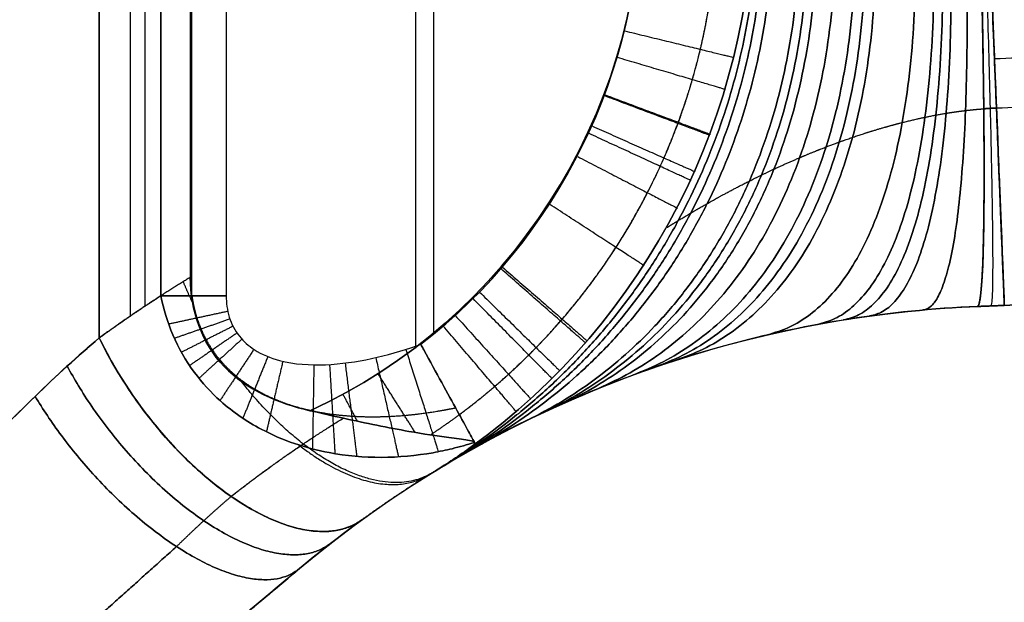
# Model space of a CAD drawing. Header units: millimetres. Extents: x -2184 to 252, y -240 to 239.
# Tile 7 of 256: x -2136.96 to -2132.58, y -7.4 to -4.81. Entities that reach past the tile are written whole.
import ezdxf

# ---------------------------------------------------------------- set-up
doc = ezdxf.new("R2010")
doc.units = ezdxf.units.MM
doc.layers.add('IGES level 3', color=7, linetype='Continuous', true_color=0x868b8b)
doc.layers.add('IGES level 42', color=7, linetype='Continuous', true_color=0xcbd2ee)

# ---------------------------------------------------------------- blocks, each defined once
blk = doc.blocks.new('DOME PIE')
at = {"layer": 'IGES level 42', "extrusion": (0.999204, 0.039886, 3.12392e-31)}
blk.add_arc((298.3627, 42.5, -2000.4962), 3, 180, 270, dxfattribs=at)
at = {"layer": 'IGES level 42', "extrusion": (0.999204, 0.039886, -6.42257e-12)}
blk.add_arc((298.3627, 47.5, -2000.4962), 3, 90, 180, dxfattribs=at)
at = {"layer": 'IGES level 42', "extrusion": (-0.998758, -0.039869, -0.029891)}
blk.add_arc((-298.3627, 102.2797, 1998.4517), 3, 270.0684, 0, dxfattribs=at)
at = {"layer": 'IGES level 42', "extrusion": (-0.998758, -0.039869, 0.029891)}
blk.add_arc((-298.3627, -12.32, 2001.1419), 3, 0, 89.9316, dxfattribs=at)
at = {"layer": 'IGES level 42', "extrusion": (0, -1, 0)}
blk.add_arc((-2014.1451, 38.6, -215.3779), 0.5, 234.5523, 270, dxfattribs=at)
at = {"layer": 'IGES level 42', "extrusion": (0, 1, 0)}
blk.add_arc((2014.1451, 38.6, 215.3779), 0.5, 270, 305.4477, dxfattribs=at)
at = {"layer": 'IGES level 42', "extrusion": (0, 0, -1)}
blk.add_arc((2010.6054, 210.3342, -45), 5, 50, 87.7141, dxfattribs=at)
at = {"layer": 'IGES level 42', "extrusion": (0.70128, 0.508876, -0.499252)}
blk.add_arc((1357.0783, -716.7992, -1322.5346), 1, 180, 289.9143, dxfattribs=at)
at = {"layer": 'IGES level 42', "extrusion": (0.70128, 0.508876, 0.499252)}
blk.add_arc((1357.0783, 794.7804, -1277.6019), 1, 70.0857, 180, dxfattribs=at)
at = {"layer": 'IGES level 42'}
for points, degree in [([(-2013.3032, 227.1128, 51.9), (-2013.3032, 215.1443, 51.9)], 1), ([(-2014.7092, 215.1903, 51.6121), (-2014.7092, 227.0667, 51.6121)], 1), ([(-2014.7092, 227.0667, 51.6121), (-2014.7092, 215.1903, 51.6121)], 1), ([(-2014.7092, 215.1903, 38.3879), (-2014.7092, 227.0667, 38.3879)], 1), ([(-2014.7092, 215.1903, 38.3879), (-2014.7092, 227.0667, 38.3879)], 1), ([(-2013.2233, 227.0502, 38.1), (-2013.2233, 215.2069, 38.1)], 1), ([(-2014.5722, 226.9702, 38.2903), (-2014.5722, 215.2869, 38.2903)], 1), ([(-2014.5071, 226.9263, 51.7561), (-2014.5071, 215.3308, 51.7561)], 1), ([(-2014.4351, 226.8791, 38.1927), (-2014.4351, 215.3779, 38.1927)], 1), ([(-2014.4351, 215.3779, 38.1927), (-2014.4351, 226.8791, 38.1927)], 1), ([(-2014.2973, 215.3779, 38.1237), (-2014.2973, 226.8791, 38.1237)], 1), ([(-2014.1451, 226.8791, 38.1), (-2014.1451, 215.3779, 38.1)], 1), ([(-2014.1451, 226.8791, 38.1), (-2014.1451, 215.3779, 38.1)], 1), ([(-2014.3049, 226.7976, 51.9), (-2014.3049, 215.4595, 51.9)], 1), ([(-2014.3049, 226.7976, 51.9), (-2014.3049, 215.4595, 51.9)], 1), ([(-2013.7724, 214.8667, 51.9), (-2012.8937, 215.2647, 51.9), (-2012.3015, 216.1842, 51.9), (-2012.3015, 217.1488, 51.9)], 3), ([(-2012.3015, 217.1488, 51.9), (-2012.3015, 216.1842, 51.9), (-2012.8937, 215.2647, 51.9), (-2013.7724, 214.8667, 51.9)], 3), ([(-2013.28, 215.162, 38.1), (-2012.6692, 215.6315, 38.1), (-2012.3015, 216.3784, 38.1), (-2012.3015, 217.1488, 38.1)], 3), ([(-2013.28, 215.162, 38.1), (-2012.6692, 215.6315, 38.1), (-2012.3015, 216.3784, 38.1), (-2012.3015, 217.1488, 38.1)], 3), ([(-2013.0559, 214.7058, 38.5989), (-2012.2774, 215.2637, 38.5937), (-2011.8015, 216.1912, 38.584), (-2011.8027, 217.1488, 38.5667)], 3), ([(-2011.8027, 217.1488, 51.4333), (-2011.8015, 216.1912, 51.416), (-2012.2774, 215.2637, 51.4063), (-2013.0559, 214.7058, 51.4011)], 3), ([(-2011.8027, 217.1488, 38.5667), (-2011.8015, 216.1912, 38.584), (-2012.2774, 215.2637, 38.5937), (-2013.0559, 214.7058, 38.5989)], 3), ([(-2013.0559, 214.7058, 51.4011), (-2012.2774, 215.2637, 51.4063), (-2011.8015, 216.1912, 51.416), (-2011.8027, 217.1488, 51.4333)], 3), ([(-2007.4856, 216.5604, 49.819), (-2010.729, 216.4309, 49.819)], 1), ([(-2010.7203, 216.2129, 40.3787), (-2007.4856, 216.3421, 40.3787)], 1), ([(-1990.8049, 216.1285, 45), (-2010.8049, 215.3302, 45)], 1), ([(-2010.6852, 215.3349, 47.5), (-2007.4856, 215.4627, 47.5)], 1), ([(-2007.4856, 215.4627, 42.5), (-2010.6852, 215.3349, 42.5)], 1), ([(-2010.6852, 215.3349, 47.5), (-2007.4856, 215.4627, 47.5)], 1), ([(-2010.6852, 215.3349, 42.5), (-2010.7251, 215.3334, 42.5), (-2010.765, 215.3318, 42.4994), (-2010.8049, 215.3302, 42.4982)], 3), ([(-2010.8049, 215.3302, 47.5018), (-2010.765, 215.3318, 47.5006), (-2010.7251, 215.3334, 47.5), (-2010.6852, 215.3349, 47.5)], 3), ([(-2010.8049, 215.3302, 42.4982), (-2010.8049, 215.3302, 47.5018)], 1), ([(-2010.8049, 215.3302, 47.5018), (-2010.8049, 215.3302, 42.4982)], 1), ([(-2014.7092, 215.1903, 51.6121), (-2014.8055, 215.1088, 51.5436), (-2014.901, 215.022, 51.4799), (-2014.9946, 214.9304, 51.4211)], 3), ([(-2014.9946, 214.9304, 38.5789), (-2014.901, 215.022, 38.5201), (-2014.8055, 215.1088, 38.4564), (-2014.7092, 215.1903, 38.3879)], 3), ([(-2014.9946, 214.9304, 38.5789), (-2014.8997, 215.0233, 38.5193), (-2014.8044, 215.1098, 38.4556), (-2014.7092, 215.1903, 38.3879)], 3), ([(-2014.7092, 215.1903, 51.6121), (-2014.8044, 215.1098, 51.5444), (-2014.8997, 215.0233, 51.4807), (-2014.9946, 214.9304, 51.4211)], 3), ([(-2012.4089, 214.9976, 48.5361), (-2012.4089, 214.9976, 41.4639)], 1), ([(-2013.0559, 214.7058, 38.5989), (-2013.1088, 214.6675, 38.7065), (-2013.1621, 214.6315, 38.8155), (-2013.216, 214.5985, 38.924)], 3), ([(-2013.216, 214.5985, 51.076), (-2013.1621, 214.6315, 51.1845), (-2013.1088, 214.6675, 51.2935), (-2013.0559, 214.7058, 51.4011)], 3), ([(-2013.216, 214.5985, 38.924), (-2013.1621, 214.6315, 38.8155), (-2013.1088, 214.6675, 38.7065), (-2013.0559, 214.7058, 38.5989)], 3), ([(-2013.0559, 214.7058, 51.4011), (-2013.1088, 214.6675, 51.2935), (-2013.1621, 214.6315, 51.1845), (-2013.216, 214.5985, 51.076)], 3), ([(-2013.542, 214.381, 39.2025), (-2013.6344, 214.3139, 39.2815), (-2013.7273, 214.2417, 39.3559), (-2013.8194, 214.1644, 39.4254)], 3), ([(-2013.8194, 214.1644, 50.5746), (-2013.7273, 214.2417, 50.6441), (-2013.6344, 214.3139, 50.7185), (-2013.542, 214.381, 50.7975)], 3), ([(-2013.542, 214.381, 39.2025), (-2013.6345, 214.3138, 39.2816), (-2013.7271, 214.2418, 39.3558), (-2013.8194, 214.1644, 39.4254)], 3), ([(-2013.8194, 214.1644, 50.5746), (-2013.7271, 214.2418, 50.6442), (-2013.6345, 214.3138, 50.7184), (-2013.542, 214.381, 50.7975)], 3), ([(-2013.8194, 214.1644, 45), (-2018.4157, 210.3076, 45)], 1), ([(-2013.8194, 214.1644, 50.5746), (-2013.8194, 214.1644, 39.4254)], 1), ([(-2013.8194, 214.1644, 39.4254), (-2013.8194, 214.1644, 50.5746)], 1)]:
    blk.add_open_spline(points, degree=degree, dxfattribs=at)
for points, weights, degree in [([(-2010.8198, 218.3302, 39.4999), (-2010.7003, 215.3343, 39.5017), (-2010.7451, 215.3326, 42.4996)], [1, 0.707317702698, 1], 2), ([(-2010.8198, 218.3302, 50.5001), (-2010.7003, 215.3343, 50.4983), (-2010.7451, 215.3326, 47.5004)], [1, 0.707317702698, 1], 2), ([(-2010.8049, 218.3326, 39.5), (-2010.6852, 215.3349, 39.5), (-2010.6852, 215.3349, 42.5)], [1, 0.707106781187, 1], 2), ([(-2010.6852, 215.3349, 47.5), (-2010.6852, 215.3349, 50.5), (-2010.8049, 218.3326, 50.5)], [1, 0.707106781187, 1], 2), ([(-2010.9311, 218.3031, 39.492), (-2010.6741, 215.3476, 39.5247), (-2011.0456, 215.3147, 42.468)], [0.999999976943, 0.711023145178, 0.999999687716], 2), ([(-2011.0456, 215.3147, 47.532), (-2010.6741, 215.3476, 50.4753), (-2010.9311, 218.3031, 50.508)], [0.999999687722, 0.711023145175, 0.999999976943], 2), ([(-2010.8049, 215.3302, 42.4982), (-2010.7154, 215.3337, 39.5031), (-2010.8348, 218.3278, 39.4996)], [1, 0.707528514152, 1], 2), ([(-2010.8348, 218.3278, 50.5004), (-2010.7154, 215.3337, 50.4969), (-2010.8049, 215.3302, 47.5018)], [1, 0.707528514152, 1], 2), ([(-2011.0259, 218.2604, 39.4753), (-2010.6507, 215.3745, 39.5603), (-2011.2827, 215.2881, 42.401)], [0.999999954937, 0.717614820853, 0.999999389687], 2), ([(-2011.2827, 215.2881, 47.599), (-2010.6507, 215.3745, 50.4397), (-2011.0259, 218.2604, 50.5247)], [0.999999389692, 0.71761482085, 0.999999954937], 2), ([(-2011.1191, 218.2005, 39.4493), (-2010.6535, 215.4102, 39.6034), (-2011.5157, 215.2506, 42.2974)], [0.999999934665, 0.72705050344, 0.999999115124], 2), ([(-2011.5157, 215.2506, 47.7026), (-2010.6535, 215.4102, 50.3966), (-2011.1191, 218.2005, 50.5507)], [0.999999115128, 0.727050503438, 0.999999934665], 2), ([(-2011.0728, 218.2325, 39.4634), (-2010.6484, 215.3916, 39.5815), (-2011.4, 215.2706, 42.3537)], [0.999999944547, 0.722003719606, 0.999999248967], 2), ([(-2011.4, 215.2706, 47.6463), (-2010.6484, 215.3916, 50.4185), (-2011.0728, 218.2325, 50.5366)], [0.999999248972, 0.722003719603, 0.999999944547], 2), ([(-2011.2081, 218.1262, 39.4151), (-2010.6866, 215.4487, 39.6449), (-2011.7381, 215.2042, 42.1604)], [0.999999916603, 0.738694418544, 0.999998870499], 2), ([(-2011.7381, 215.2042, 47.8396), (-2010.6866, 215.4487, 50.3551), (-2011.2081, 218.1262, 50.5849)], [0.999998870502, 0.738694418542, 0.999999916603], 2), ([(-2011.3724, 217.9435, 39.3234), (-2010.8381, 215.5153, 39.6916), (-2012.1488, 215.09, 41.7936)], [0.999999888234, 0.766538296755, 0.999998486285], 2), ([(-2012.1488, 215.09, 48.2064), (-2010.8381, 215.5153, 50.3084), (-2011.3724, 217.9435, 50.6766)], [0.999998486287, 0.766538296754, 0.999999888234], 2), ([(-2011.4106, 217.8921, 39.2956), (-2010.8912, 215.5274, 39.6911), (-2012.2445, 215.0579, 41.6826)], [0.999999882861, 0.774137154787, 0.999998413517], 2), ([(-2012.2445, 215.0579, 48.3174), (-2010.8912, 215.5274, 50.3089), (-2011.4106, 217.8921, 50.7044)], [0.999998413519, 0.774137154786, 0.999999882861], 2), ([(-2011.4474, 217.8395, 39.2663), (-2010.9486, 215.5371, 39.6846), (-2012.3364, 215.025, 41.565)], [0.999999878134, 0.781806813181, 0.999998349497], 2), ([(-2012.3364, 215.025, 48.435), (-2010.9486, 215.5371, 50.3154), (-2011.4474, 217.8395, 50.7337)], [0.999998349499, 0.781806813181, 0.999999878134], 2), ([(-2011.5161, 217.7323, 39.203), (-2011.0721, 215.5489, 39.6522), (-2012.5081, 214.958, 41.3118)], [0.999999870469, 0.797074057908, 0.999998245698], 2), ([(-2012.5081, 214.958, 48.6882), (-2011.0721, 215.5489, 50.3478), (-2011.5161, 217.7323, 50.797)], [0.999998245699, 0.797074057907, 0.999999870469], 2), ([(-2011.5785, 217.6245, 39.1336), (-2011.2024, 215.5511, 39.5929), (-2012.6642, 214.8906, 41.0345)], [0.999999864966, 0.811957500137, 0.999998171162], 2), ([(-2012.6642, 214.8906, 48.9655), (-2011.2024, 215.5511, 50.4071), (-2011.5785, 217.6245, 50.8664)], [0.999998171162, 0.811957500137, 0.999999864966], 2), ([(-2011.6074, 217.5712, 39.0966), (-2011.2683, 215.549, 39.5528), (-2012.7364, 214.8573, 40.8865)], [0.999999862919, 0.819153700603, 0.999998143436], 2), ([(-2012.7364, 214.8573, 49.1135), (-2011.2683, 215.549, 50.4472), (-2011.6074, 217.5712, 50.9034)], [0.999998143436, 0.819153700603, 0.999999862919], 2), ([(-2011.6347, 217.5188, 39.0581), (-2011.3336, 215.545, 39.5057), (-2012.8046, 214.8246, 40.7322)], [0.999999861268, 0.826126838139, 0.999998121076], 2), ([(-2012.8046, 214.8246, 49.2678), (-2011.3336, 215.545, 50.4943), (-2011.6347, 217.5188, 50.9419)], [0.999998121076, 0.826126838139, 0.999999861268], 2), ([(-2011.7247, 217.3309, 38.8923), (-2011.5699, 215.5164, 39.2553), (-2013.0297, 214.7072, 40.0692)], [0.999999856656, 0.850289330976, 0.999998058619], 2), ([(-2013.0297, 214.7072, 49.9308), (-2011.5699, 215.5164, 50.7447), (-2011.7247, 217.3309, 51.1077)], [0.999998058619, 0.850289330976, 0.999999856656], 2), ([(-2011.758, 217.2554, 38.8024), (-2011.6649, 215.4993, 39.0959), (-2013.113, 214.6599, 39.7098)], [0.99999985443, 0.859659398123, 0.99999802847], 2), ([(-2013.113, 214.6599, 50.2902), (-2011.6649, 215.4993, 50.9041), (-2011.758, 217.2554, 51.1976)], [0.99999802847, 0.859659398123, 0.99999985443], 2), ([(-2011.7828, 217.1971, 38.7092), (-2011.7378, 215.4842, 38.9191), (-2013.1748, 214.6235, 39.3368)], [0.999999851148, 0.866746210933, 0.999997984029], 2), ([(-2013.1748, 214.6235, 50.6632), (-2011.7378, 215.4842, 51.0809), (-2011.7828, 217.1971, 51.2908)], [0.999997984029, 0.866746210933, 0.999999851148], 2), ([(-2012.3727, 216.5557, 38.1), (-2011.9072, 216.4424, 38.1), (-2011.8874, 216.4375, 38.5786)], [1, 0.722052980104, 0.999999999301], 2), ([(-2011.9256, 216.2952, 51.4192), (-2011.9434, 216.3005, 51.9), (-2012.4047, 216.4371, 51.9)], [0.999999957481, 0.720579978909, 0.999999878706], 2), ([(-2011.9942, 216.0907, 51.4163), (-2012.009, 216.0962, 51.9), (-2012.4619, 216.2665, 51.9)], [0.999999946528, 0.718574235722, 0.999999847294], 2), ([(-2012.4602, 216.2711, 38.1), (-2012.007, 216.1017, 38.1), (-2011.9921, 216.0961, 38.5836)], [1, 0.718625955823, 0.999999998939], 2), ([(-2010.7766, 216.2094, 40.3791), (-2010.7578, 216.2106, 40.3792), (-2010.739, 216.2118, 40.3791), (-2010.7203, 216.2129, 40.3787)], [0.853764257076, 0.853694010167, 0.853623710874, 0.853553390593], 3), ([(-2010.7203, 216.2129, 49.6213), (-2010.739, 216.2118, 49.6209), (-2010.7578, 216.2106, 49.6208), (-2010.7766, 216.2094, 49.6209)], [0.853553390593, 0.853623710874, 0.853694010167, 0.853764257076], 3), ([(-2012.0779, 215.8901, 51.4137), (-2012.09, 215.8957, 51.9), (-2012.5318, 216.0993, 51.9)], [0.999999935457, 0.716732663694, 0.999999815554], 2), ([(-2012.5169, 216.1321, 38.1), (-2012.0727, 215.9351, 38.1), (-2012.0601, 215.9295, 38.5858)], [1, 0.717084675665, 0.999999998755], 2), ([(-2012.582, 215.9966, 38.1), (-2012.1486, 215.7724, 38.1), (-2012.1381, 215.7669, 38.5878)], [1, 0.715660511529, 0.99999999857], 2), ([(-2012.2865, 215.5115, 51.4092), (-2012.2941, 215.5164, 51.9), (-2012.7058, 215.7838, 51.9)], [0.999999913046, 0.713569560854, 0.999999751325], 2), ([(-2012.5466, 215.1676, 51.4055), (-2012.5507, 215.1712, 51.9), (-2012.9227, 215.4971, 51.9)], [0.999999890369, 0.710999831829, 0.999999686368], 2), ([(-2012.9163, 215.5045, 38.1), (-2012.5431, 215.1801, 38.1), (-2012.5389, 215.1764, 38.5944)], [1, 0.711062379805, 0.99999999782], 2), ([(-2014.3049, 215.4595, 51.9), (-2014.4433, 215.3752, 51.8015), (-2014.5781, 215.2855, 51.7055), (-2014.7092, 215.1903, 51.6121)], [1, 0.999453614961, 0.999453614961, 1], 3), ([(-2014.3049, 215.4595, 51.9), (-2014.4433, 215.3752, 51.8015), (-2014.5781, 215.2855, 51.7055), (-2014.7092, 215.1903, 51.6121)], [1, 0.999453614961, 0.999453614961, 1], 3), ([(-2014.2962, 215.3512, 51.9), (-2014.3174, 215.3958, 51.8911), (-2014.3357, 215.4406, 51.878)], [0.953335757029, 0.975164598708, 1], 2), ([(-2014.4351, 215.3779, 38.1927), (-2014.5282, 215.3179, 38.259), (-2014.6196, 215.2554, 38.324), (-2014.7092, 215.1903, 38.3879)], [1, 0.999744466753, 0.999744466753, 1], 3), ([(-2014.7092, 215.1903, 38.3879), (-2014.6196, 215.2554, 38.324), (-2014.5282, 215.3179, 38.259), (-2014.4351, 215.3779, 38.1927)], [1, 0.999744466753, 0.999744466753, 1], 3), ([(-2012.6959, 215.0092, 51.4039), (-2012.6987, 215.012, 51.9), (-2013.0471, 215.365, 51.9)], [0.999999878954, 0.709893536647, 0.999999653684], 2), ([(-2013.0183, 215.3939, 38.1), (-2012.6644, 215.0468, 38.1), (-2012.6614, 215.0438, 38.5957)], [1, 0.710131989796, 0.999999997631], 2), ([(-2014.1379, 215.3084, 38.1), (-2014.2807, 215.2776, 38.1), (-2014.401, 215.2516, 38.1786)], [0.999999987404, 0.959883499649, 1], 2), ([(-2010.8049, 215.3302, 47.5018), (-2010.765, 215.3318, 47.5006), (-2010.7251, 215.3334, 47.5), (-2010.6852, 215.3349, 47.5)], [1, 0.999925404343, 0.999925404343, 1], 3), ([(-2010.6852, 215.3349, 42.5), (-2010.7251, 215.3334, 42.5), (-2010.765, 215.3318, 42.4994), (-2010.8049, 215.3302, 42.4982)], [1, 0.999925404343, 0.999925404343, 1], 3), ([(-2014.1284, 215.2745, 38.1), (-2014.2618, 215.2279, 38.1), (-2014.3755, 215.1882, 38.174)], [0.99999998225, 0.962313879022, 1], 2), ([(-2013.1264, 215.2901, 38.1), (-2012.7931, 214.9215, 38.1), (-2012.7911, 214.9193, 38.5969)], [1, 0.709282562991, 0.999999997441], 2), ([(-2014.1148, 215.2424, 38.1), (-2014.2384, 215.18, 38.1), (-2014.3444, 215.1264, 38.1712)], [0.999999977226, 0.963734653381, 1], 2), ([(-2012.8554, 214.8628, 51.4025), (-2012.857, 214.8647, 51.9), (-2013.18, 215.243, 51.9)], [0.999999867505, 0.708904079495, 0.999999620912], 2), ([(-2014.7092, 215.1903, 38.3879), (-2014.1181, 213.9629, 37.9671), (-2013.542, 214.381, 39.2025)], [1, 0.574189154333, 1], 2), ([(-2013.542, 214.381, 50.7975), (-2014.1181, 213.9629, 52.0329), (-2014.7092, 215.1903, 51.6121)], [1, 0.574189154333, 1], 2), ([(-2014.097, 215.2125, 38.1), (-2014.2105, 215.1343, 38.1), (-2014.3079, 215.0672, 38.1705)], [0.999999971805, 0.964082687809, 1], 2), ([(-2014.0751, 215.1849, 38.1), (-2014.1781, 215.0911, 38.1), (-2014.2662, 215.0107, 38.172)], [0.999999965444, 0.96331616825, 1], 2), ([(-2014.0219, 215.1397, 38.1), (-2014.1038, 215.0158, 38.1), (-2014.1724, 214.912, 38.1811)], [0.999999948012, 0.958607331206, 1], 2), ([(-2013.3464, 215.1396, 38.1), (-2013.2349, 214.7883, 38.1), (-2013.202, 214.6843, 38.4521)], [0.999999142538, 0.804942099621, 1], 2), ([(-2013.9599, 215.1075, 38.1), (-2014.0212, 214.9556, 38.1), (-2014.0707, 214.8332, 38.1969)], [0.999999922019, 0.95032998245, 1], 2), ([(-2013.48, 215.103, 38.1), (-2013.409, 214.7932, 38.1), (-2013.379, 214.6617, 38.3878)], [0.999999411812, 0.843896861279, 1], 2), ([(-2014.852, 215.065, 38.4864), (-2014.2063, 213.8666, 38.0543), (-2013.6808, 214.2765, 39.3175)], [1, 0.573551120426, 1], 2), ([(-2013.6808, 214.2765, 50.6825), (-2014.2063, 213.8666, 51.9457), (-2014.852, 215.065, 51.5136)], [1, 0.573551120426, 1], 2), ([(-2013.8932, 215.0866, 38.1), (-2013.9346, 214.9088, 38.1), (-2013.9663, 214.7728, 38.2176)], [0.999999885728, 0.939345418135, 1], 2), ([(-2013.7552, 215.0707, 38.1), (-2013.7589, 214.8459, 38.1), (-2013.7614, 214.6967, 38.2682)], [0.999999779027, 0.912031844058, 1], 2), ([(-2013.6854, 215.0723, 38.1), (-2013.6706, 214.8254, 38.1), (-2013.6616, 214.6756, 38.2966)], [0.999999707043, 0.896333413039, 1], 2), ([(-2013.6161, 215.0788, 38.1), (-2013.5829, 214.8105, 38.1), (-2013.5646, 214.6636, 38.3262)], [0.999999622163, 0.879667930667, 1], 2), ([(-2013.3047, 214.7699, 51.7941), (-2013.3771, 214.8846, 51.9), (-2013.469, 215.0301, 51.9)], [0.856801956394, 0.875228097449, 0.99999955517], 2), ([(-2013.2307, 214.5895, 51.0634), (-2013.5879, 214.3691, 51.7562), (-2014.0782, 214.9977, 51.9)], [1, 0.708453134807, 0.831234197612], 2), ([(-2014.9946, 214.9304, 51.4211), (-2015.9578, 213.9875, 50.8152), (-2017.0511, 212.9172, 50.5), (-2018.189, 211.8032, 50.5)], [1, 0.973904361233, 0.973904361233, 1], 3), ([(-2018.189, 211.8032, 39.5), (-2017.0511, 212.9172, 39.5), (-2015.9578, 213.9875, 39.1848), (-2014.9946, 214.9304, 38.5789)], [1, 0.973904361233, 0.973904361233, 1], 3), ([(-2014.9946, 214.9304, 38.5789), (-2014.2944, 213.7658, 38.1385), (-2013.8194, 214.1644, 39.4254)], [1, 0.57348823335, 1], 2), ([(-2013.8194, 214.1644, 39.4254), (-2014.2944, 213.7658, 38.1385), (-2014.9946, 214.9304, 38.5789)], [1, 0.57348823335, 1], 2), ([(-2014.9946, 214.9304, 51.4211), (-2014.2944, 213.7658, 51.8615), (-2013.8194, 214.1644, 50.5746)], [1, 0.57348823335, 1], 2), ([(-2013.8194, 214.1644, 50.5746), (-2014.2944, 213.7658, 51.8615), (-2014.9946, 214.9304, 51.4211)], [1, 0.57348823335, 1], 2), ([(-2013.5613, 214.8199, 51.8813), (-2013.5926, 214.8784, 51.9), (-2013.6251, 214.9393, 51.9)], [0.911718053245, 0.945879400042, 0.999999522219], 2), ([(-2014.1229, 214.4856, 51.5069), (-2013.9649, 214.6098, 51.6289), (-2013.7985, 214.7262, 51.7572), (-2013.6244, 214.8336, 51.8911)], [0.787094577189, 0.791005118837, 0.794998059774, 0.799039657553], 3), ([(-2014.1229, 214.4856, 38.4931), (-2014.023, 214.5641, 38.416), (-2013.9197, 214.6396, 38.3363), (-2013.8133, 214.7116, 38.2543)], [0.787094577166, 0.789562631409, 0.792063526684, 0.794588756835], 3), ([(-2013.8223, 214.7144, 38.252), (-2013.4701, 214.4408, 38.5079), (-2013.2441, 214.5812, 38.948)], [0.79453731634, 0.792688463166, 1], 2), ([(-2013.216, 214.5985, 38.924), (-2013.3275, 214.5303, 39.0193), (-2013.4362, 214.4577, 39.1121), (-2013.542, 214.381, 39.2025)], [1, 0.999487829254, 0.999487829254, 1], 3), ([(-2013.542, 214.381, 50.7975), (-2013.4362, 214.4577, 50.8879), (-2013.3275, 214.5303, 50.9807), (-2013.216, 214.5985, 51.076)], [1, 0.999487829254, 0.999487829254, 1], 3), ([(-2013.216, 214.5985, 38.924), (-2013.3275, 214.5303, 39.0193), (-2013.4362, 214.4577, 39.1121), (-2013.542, 214.381, 39.2025)], [1, 0.999487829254, 0.999487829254, 1], 3), ([(-2013.542, 214.381, 50.7975), (-2013.4362, 214.4577, 50.8879), (-2013.3275, 214.5303, 50.9807), (-2013.216, 214.5985, 51.076)], [1, 0.999487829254, 0.999487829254, 1], 3), ([(-2014.3659, 214.2625, 38.6874), (-2014.2851, 214.3418, 38.6263), (-2014.204, 214.4159, 38.5616), (-2014.1229, 214.4856, 38.4931)], [0.786744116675, 0.78666932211, 0.786785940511, 0.787094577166], 3), ([(-2014.3659, 214.2625, 51.3126), (-2014.2851, 214.3418, 51.3737), (-2014.204, 214.4159, 51.4384), (-2014.1229, 214.4856, 51.5069)], [0.786744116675, 0.78666932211, 0.786785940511, 0.787094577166], 3), ([(-2015.7365, 214.2041, 38.9759), (-2015.0103, 213.165, 38.6507), (-2014.685, 213.438, 39.8885)], [1, 0.607150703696, 1], 2), ([(-2015.7365, 214.2041, 51.0241), (-2015.0103, 213.165, 51.3493), (-2014.685, 213.438, 50.1115)], [1, 0.607150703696, 1], 2), ([(-2013.8194, 214.1644, 39.4254), (-2014.9431, 213.2214, 40.1322), (-2016.2187, 212.1511, 40.5), (-2017.5462, 211.0372, 40.5)], [1, 0.973904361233, 0.973904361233, 1], 3), ([(-2017.5462, 211.0372, 49.5), (-2016.2187, 212.1511, 49.5), (-2014.9431, 213.2214, 49.8678), (-2013.8194, 214.1644, 50.5746)], [1, 0.973904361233, 0.973904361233, 1], 3)]:
    blk.add_rational_spline(points, weights, degree=degree, dxfattribs=at)
for points, weights, knots in [([(-2013.2374, 214.759, 51.7537), (-2013.1374, 214.8249, 51.7539), (-2013.042, 214.8968, 51.7542), (-2012.8991, 215.0194, 51.7546), (-2012.8487, 215.0659, 51.7548), (-2012.7509, 215.1629, 51.7551), (-2012.7034, 215.2135, 51.7553), (-2012.5679, 215.3691, 51.7559), (-2012.4859, 215.4783, 51.7563), (-2012.3382, 215.7076, 51.7573), (-2012.2724, 215.8276, 51.7578), (-2012.1865, 216.0161, 51.7587), (-2012.1603, 216.0799, 51.759), (-2012.1127, 216.2084, 51.7596), (-2012.0913, 216.2732, 51.7599), (-2012.0343, 216.4694, 51.761), (-2012.0058, 216.6026, 51.7617), (-2011.9681, 216.8738, 51.7634), (-2011.959, 217.0126, 51.7643), (-2011.96, 217.1488, 51.7651)], [0.853705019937, 0.853932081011, 0.85417900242, 0.854607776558, 0.85477217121, 0.855121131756, 0.855306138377, 0.855887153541, 0.856311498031, 0.857257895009, 0.857779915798, 0.8586594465, 0.858966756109, 0.859607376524, 0.859941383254, 0.860987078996, 0.861743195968, 0.863375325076, 0.864257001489, 0.86514837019], [0.001950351, 0.001950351, 0.001950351, 0.001950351, 0.002264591, 0.002264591, 0.002444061, 0.002444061, 0.00262353, 0.00262353, 0.002982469, 0.002982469, 0.003341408, 0.003341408, 0.003520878, 0.003520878, 0.003700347, 0.003700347, 0.004059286, 0.004059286, 0.004418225, 0.004418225, 0.004418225, 0.004418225]), ([(-2013.1086, 214.8491, 38.246), (-2013.0329, 214.9052, 38.2458), (-2012.9601, 214.9651, 38.2456), (-2012.848, 215.0669, 38.2452), (-2012.807, 215.1065, 38.2451), (-2012.727, 215.1884, 38.2448), (-2012.6882, 215.2307, 38.2446), (-2012.502, 215.4461, 38.2438), (-2012.3757, 215.6335, 38.2431), (-2012.2459, 215.8867, 38.2419), (-2012.2214, 215.9384, 38.2417), (-2012.1754, 216.0432, 38.2412), (-2012.1542, 216.0961, 38.241), (-2012.0953, 216.2558, 38.2402), (-2012.0627, 216.364, 38.2396), (-2012.0106, 216.5836, 38.2384), (-2011.991, 216.695, 38.2377), (-2011.9717, 216.8647, 38.2367), (-2011.9669, 216.9218, 38.2363), (-2011.9609, 217.0355, 38.2356), (-2011.9596, 217.0922, 38.2352), (-2011.96, 217.1488, 38.2349)], [0.854015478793, 0.854209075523, 0.854416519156, 0.854776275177, 0.854917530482, 0.855214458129, 0.855369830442, 0.856176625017, 0.856923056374, 0.858057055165, 0.85829447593, 0.858790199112, 0.859046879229, 0.859845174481, 0.860415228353, 0.861637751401, 0.862290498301, 0.86332988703, 0.863687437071, 0.864411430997, 0.864778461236, 0.865148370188], [0.002088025, 0.002088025, 0.002088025, 0.002088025, 0.002335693, 0.002335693, 0.002484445, 0.002484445, 0.002633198, 0.002633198, 0.003228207, 0.003228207, 0.003376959, 0.003376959, 0.003525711, 0.003525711, 0.003823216, 0.003823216, 0.004120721, 0.004120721, 0.004269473, 0.004269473, 0.004418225, 0.004418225, 0.004418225, 0.004418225]), ([(-2012.1836, 215.6823, 38.5889), (-2012.1784, 215.6856, 38.7207), (-2012.1617, 215.696, 38.8499), (-2012.1195, 215.7218, 39.0453), (-2012.101, 215.733, 39.1145), (-2012.0576, 215.7586, 39.2498), (-2012.0331, 215.7729, 39.3149), (-2011.9522, 215.8186, 39.5023), (-2011.8887, 215.853, 39.6164), (-2011.8012, 215.897, 39.7448), (-2011.7832, 215.9059, 39.7699), (-2011.7467, 215.9235, 39.8182), (-2011.7282, 215.9323, 39.8415), (-2011.6721, 215.9585, 39.909), (-2011.6338, 215.9755, 39.9506), (-2011.5564, 216.0085, 40.0275), (-2011.5172, 216.0244, 40.0627), (-2011.4583, 216.047, 40.111), (-2011.4386, 216.0544, 40.1263), (-2011.3993, 216.0687, 40.1555), (-2011.3797, 216.0756, 40.1694), (-2011.2823, 216.1089, 40.2345), (-2011.2082, 216.1308, 40.2733), (-2011.1041, 216.1572, 40.3168), (-2011.0704, 216.165, 40.3288), (-2011.0216, 216.1752, 40.3437), (-2011.0056, 216.1784, 40.3482), (-2010.9742, 216.1843, 40.3561), (-2010.9588, 216.187, 40.3595), (-2010.9139, 216.1944, 40.3685), (-2010.8854, 216.1984, 40.3726), (-2010.83, 216.2049, 40.3779), (-2010.8032, 216.2075, 40.3792), (-2010.7766, 216.2094, 40.3791)], [0.936484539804, 0.936154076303, 0.935097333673, 0.932401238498, 0.931217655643, 0.928440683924, 0.926870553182, 0.921691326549, 0.917611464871, 0.911925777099, 0.910758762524, 0.908393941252, 0.907193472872, 0.903547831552, 0.901058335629, 0.896014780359, 0.893460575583, 0.889624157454, 0.888344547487, 0.885791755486, 0.884520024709, 0.878263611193, 0.873530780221, 0.86725496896, 0.865300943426, 0.862637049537, 0.861791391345, 0.860211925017, 0.859479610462, 0.857462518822, 0.856357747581, 0.854665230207, 0.854077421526, 0.853764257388], [0.013762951, 0.013762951, 0.013762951, 0.013762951, 0.014448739, 0.014448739, 0.014834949, 0.014834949, 0.015221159, 0.015221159, 0.01599358, 0.01599358, 0.016186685, 0.016186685, 0.01637979, 0.01637979, 0.016766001, 0.016766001, 0.017152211, 0.017152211, 0.017345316, 0.017345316, 0.017538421, 0.017538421, 0.018310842, 0.018310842, 0.018697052, 0.018697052, 0.018890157, 0.018890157, 0.019083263, 0.019083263, 0.019469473, 0.019469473, 0.019855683, 0.019855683, 0.019855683, 0.019855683]), ([(-2012.1836, 215.6823, 51.4111), (-2012.1784, 215.6856, 51.2793), (-2012.1617, 215.696, 51.1501), (-2012.1195, 215.7218, 50.9547), (-2012.101, 215.733, 50.8855), (-2012.0576, 215.7586, 50.7502), (-2012.0331, 215.7729, 50.6851), (-2011.9522, 215.8186, 50.4977), (-2011.8887, 215.853, 50.3836), (-2011.8012, 215.897, 50.2552), (-2011.7832, 215.9059, 50.2301), (-2011.7467, 215.9235, 50.1818), (-2011.7282, 215.9323, 50.1585), (-2011.6721, 215.9585, 50.091), (-2011.6338, 215.9755, 50.0494), (-2011.5564, 216.0085, 49.9725), (-2011.5172, 216.0244, 49.9373), (-2011.4583, 216.047, 49.889), (-2011.4386, 216.0544, 49.8737), (-2011.3993, 216.0687, 49.8445), (-2011.3797, 216.0756, 49.8306), (-2011.2823, 216.1089, 49.7655), (-2011.2082, 216.1308, 49.7267), (-2011.1041, 216.1572, 49.6832), (-2011.0704, 216.165, 49.6712), (-2011.0216, 216.1752, 49.6563), (-2011.0056, 216.1784, 49.6518), (-2010.9742, 216.1843, 49.6439), (-2010.9588, 216.187, 49.6405), (-2010.9139, 216.1944, 49.6315), (-2010.8854, 216.1984, 49.6274), (-2010.83, 216.2049, 49.6221), (-2010.8032, 216.2075, 49.6208), (-2010.7766, 216.2094, 49.6209)], [0.936484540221, 0.936154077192, 0.935097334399, 0.932401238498, 0.931217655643, 0.928440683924, 0.926870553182, 0.921691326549, 0.917611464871, 0.911925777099, 0.910758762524, 0.908393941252, 0.907193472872, 0.903547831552, 0.901058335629, 0.896014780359, 0.893460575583, 0.889624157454, 0.888344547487, 0.885791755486, 0.884520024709, 0.878263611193, 0.873530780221, 0.86725496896, 0.865300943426, 0.862637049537, 0.861791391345, 0.860211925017, 0.859479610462, 0.857462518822, 0.856357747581, 0.854665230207, 0.854077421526, 0.853764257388], [0.01376295, 0.01376295, 0.01376295, 0.01376295, 0.014448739, 0.014448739, 0.014834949, 0.014834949, 0.015221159, 0.015221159, 0.01599358, 0.01599358, 0.016186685, 0.016186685, 0.01637979, 0.01637979, 0.016766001, 0.016766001, 0.017152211, 0.017152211, 0.017345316, 0.017345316, 0.017538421, 0.017538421, 0.018310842, 0.018310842, 0.018697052, 0.018697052, 0.018890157, 0.018890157, 0.019083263, 0.019083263, 0.019469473, 0.019469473, 0.019855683, 0.019855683, 0.019855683, 0.019855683]), ([(-2014.2973, 215.3779, 38.1237), (-2014.2927, 215.3448, 38.1223), (-2014.2855, 215.3117, 38.121), (-2014.2698, 215.2624, 38.1196), (-2014.2637, 215.2459, 38.1192), (-2014.2499, 215.2135, 38.1185), (-2014.2423, 215.1977, 38.1183), (-2014.2255, 215.1668, 38.118), (-2014.2163, 215.1518, 38.1179), (-2014.1964, 215.1225, 38.118), (-2014.1856, 215.1081, 38.1181), (-2014.1517, 215.0673, 38.1188), (-2014.1269, 215.0429, 38.1196), (-2014.0738, 214.9988, 38.1218), (-2014.0463, 214.9798, 38.1232), (-2013.99, 214.9464, 38.1265), (-2013.9611, 214.932, 38.1283), (-2013.8738, 214.8946, 38.1344), (-2013.816, 214.8778, 38.139), (-2013.7296, 214.8596, 38.1465), (-2013.7007, 214.8548, 38.1491), (-2013.6433, 214.8473, 38.1545), (-2013.6149, 214.8446, 38.1573), (-2013.5302, 214.8391, 38.1659), (-2013.4747, 214.839, 38.1719), (-2013.3648, 214.8441, 38.1843), (-2013.3104, 214.8493, 38.1908), (-2013.2124, 214.863, 38.2031), (-2013.1684, 214.8707, 38.2088), (-2013.1254, 214.8797, 38.2146)], [0.9762674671, 0.977739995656, 0.978982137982, 0.980421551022, 0.980832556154, 0.981481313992, 0.981718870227, 0.982015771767, 0.982075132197, 0.982007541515, 0.981878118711, 0.981217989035, 0.980421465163, 0.978185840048, 0.976785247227, 0.973544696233, 0.971688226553, 0.965641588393, 0.961040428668, 0.953503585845, 0.950873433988, 0.945459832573, 0.942680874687, 0.934139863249, 0.928174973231, 0.915721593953, 0.909232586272, 0.896965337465, 0.891268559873, 0.88544436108], [0.002321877, 0.002321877, 0.002321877, 0.002321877, 0.002391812, 0.002391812, 0.002426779, 0.002426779, 0.002461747, 0.002461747, 0.002496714, 0.002496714, 0.002531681, 0.002531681, 0.002601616, 0.002601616, 0.002671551, 0.002671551, 0.002741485, 0.002741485, 0.002881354, 0.002881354, 0.002951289, 0.002951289, 0.003021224, 0.003021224, 0.003161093, 0.003161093, 0.003300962, 0.003300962, 0.003414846, 0.003414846, 0.003414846, 0.003414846]), ([(-2017.7345, 211.2616, 39.7929), (-2017.4313, 211.5299, 39.7822), (-2017.1311, 211.7961, 39.7499), (-2016.5389, 212.3217, 39.6439), (-2016.2471, 212.5812, 39.5697), (-2015.6778, 213.0883, 39.3821), (-2015.4005, 213.3358, 39.2681), (-2014.8658, 213.814, 39.0039), (-2014.6088, 214.0444, 38.8532), (-2014.3659, 214.2625, 38.6874)], [0.853553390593, 0.848237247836, 0.842800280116, 0.831764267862, 0.826164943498, 0.814895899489, 0.809226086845, 0.797924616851, 0.792293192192, 0.786744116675], [1.5707963, 1.5707963, 1.5707963, 1.5707963, 1.7111557, 1.7111557, 1.8515151, 1.8515151, 1.9918745, 1.9918745, 2.132234, 2.132234, 2.132234, 2.132234]), ([(-2014.3659, 214.2625, 51.3126), (-2014.6088, 214.0444, 51.1468), (-2014.8658, 213.814, 50.9961), (-2015.4005, 213.3358, 50.7319), (-2015.6778, 213.0883, 50.6179), (-2016.2471, 212.5812, 50.4303), (-2016.5389, 212.3217, 50.3561), (-2017.1311, 211.7961, 50.2501), (-2017.4313, 211.5299, 50.2178), (-2017.7345, 211.2616, 50.2071)], [0.786744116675, 0.792293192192, 0.797924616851, 0.809226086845, 0.814895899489, 0.826164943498, 0.831764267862, 0.842800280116, 0.848237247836, 0.853553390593], [4.1509514, 4.1509514, 4.1509514, 4.1509514, 4.2913108, 4.2913108, 4.4316702, 4.4316702, 4.5720296, 4.5720296, 4.712389, 4.712389, 4.712389, 4.712389])]:
    blk.add_rational_spline(points, weights, degree=3, knots=knots, dxfattribs=at)
for points, knots in [([(-2014.3049, 215.4595, 51.9), (-2014.3049, 215.3133, 51.9), (-2014.2544, 215.1674, 51.9), (-2014.0528, 214.9587, 51.9), (-2013.9137, 214.8988, 51.9), (-2013.7724, 214.8667, 51.9)], [4, 4, 4, 4, 4.5, 4.5, 5, 5, 5, 5]), ([(-2013.7724, 214.8667, 51.9), (-2013.9137, 214.8988, 51.9), (-2014.0528, 214.9587, 51.9), (-2014.2544, 215.1674, 51.9), (-2014.3049, 215.3133, 51.9), (-2014.3049, 215.4595, 51.9)], [1.00101, 1.00101, 1.00101, 1.00101, 1.50101, 1.50101, 2.00101, 2.00101, 2.00101, 2.00101]), ([(-2014.4351, 215.3779, 38.1927), (-2014.4239, 215.3186, 38.1847), (-2014.4063, 215.2599, 38.1787), (-2014.3824, 215.204, 38.1749), (-2014.3572, 215.145, 38.171), (-2014.3247, 215.0884, 38.1696), (-2014.2864, 215.0368, 38.1711), (-2014.2521, 214.9907, 38.1723), (-2014.2128, 214.948, 38.1758), (-2014.1702, 214.91, 38.1814), (-2014.115, 214.8608, 38.1885), (-2014.0534, 214.8186, 38.1993), (-2013.9888, 214.7844, 38.2128), (-2013.8939, 214.7341, 38.2327), (-2013.7908, 214.6998, 38.2591), (-2013.6875, 214.6802, 38.289), (-2013.5339, 214.6512, 38.3335), (-2013.3751, 214.6534, 38.3874), (-2013.2248, 214.6801, 38.4435), (-2013.1965, 214.6851, 38.4541), (-2013.1683, 214.691, 38.4648), (-2013.1403, 214.6978, 38.4756), (-2013.1068, 214.7059, 38.4886), (-2013.0736, 214.7152, 38.5017), (-2013.0408, 214.7257, 38.5149)], [1, 1, 1, 1, 1.00018259, 1.00018259, 1.00018259, 1.000375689, 1.000375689, 1.000375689, 1.000547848, 1.000547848, 1.000547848, 1.000771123, 1.000771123, 1.000771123, 1.001101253, 1.001101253, 1.001101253, 1.001595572, 1.001595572, 1.001595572, 1.001687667, 1.001687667, 1.001687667, 1.001798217, 1.001798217, 1.001798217, 1.001798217]), ([(-2013.0408, 214.7257, 38.5149), (-2013.0736, 214.7152, 38.5017), (-2013.1068, 214.7059, 38.4886), (-2013.1403, 214.6978, 38.4756), (-2013.1683, 214.691, 38.4648), (-2013.1965, 214.6851, 38.4541), (-2013.2248, 214.6801, 38.4435), (-2013.3751, 214.6534, 38.3874), (-2013.5339, 214.6512, 38.3335), (-2013.6875, 214.6802, 38.289), (-2013.7908, 214.6998, 38.2591), (-2013.8939, 214.7341, 38.2327), (-2013.9888, 214.7844, 38.2128), (-2014.0534, 214.8186, 38.1993), (-2014.115, 214.8608, 38.1885), (-2014.1702, 214.91, 38.1814), (-2014.2128, 214.948, 38.1758), (-2014.2521, 214.9907, 38.1723), (-2014.2864, 215.0368, 38.1711), (-2014.3247, 215.0884, 38.1696), (-2014.3572, 215.145, 38.171), (-2014.3824, 215.204, 38.1749), (-2014.4063, 215.2599, 38.1787), (-2014.4239, 215.3186, 38.1847), (-2014.4351, 215.3779, 38.1927)], [0.000701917, 0.000701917, 0.000701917, 0.000701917, 0.000812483, 0.000812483, 0.000812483, 0.000904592, 0.000904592, 0.000904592, 0.001398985, 0.001398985, 0.001398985, 0.001729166, 0.001729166, 0.001729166, 0.001952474, 0.001952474, 0.001952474, 0.002124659, 0.002124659, 0.002124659, 0.002317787, 0.002317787, 0.002317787, 0.002500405, 0.002500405, 0.002500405, 0.002500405]), ([(-2014.1451, 215.3779, 38.1), (-2014.1451, 215.3459, 38.1), (-2014.1408, 215.3134, 38.1), (-2014.1312, 215.2829, 38.1), (-2014.1216, 215.2522, 38.1), (-2014.1061, 215.2227, 38.1), (-2014.0859, 215.1975, 38.1), (-2014.0676, 215.1747, 38.1), (-2014.0451, 215.1548, 38.1), (-2014.0206, 215.1388, 38.1), (-2013.9863, 215.1164, 38.1), (-2013.9474, 215.1007, 38.1), (-2013.9078, 215.0902, 38.1), (-2013.8418, 215.0727, 38.1), (-2013.772, 215.0686, 38.1), (-2013.7037, 215.0714, 38.1), (-2013.566, 215.0771, 38.1), (-2013.4291, 215.1102, 38.1), (-2013.299, 215.1553, 38.1), (-2013.2928, 215.1575, 38.1), (-2013.2867, 215.1596, 38.1), (-2013.28, 215.162, 38.1)], [4.00104287, 4.00104287, 4.00104287, 4.00104287, 4.00113896, 4.00113896, 4.00113896, 4.001236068, 4.001236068, 4.001236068, 4.0013239, 4.0013239, 4.0013239, 4.001447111, 4.001447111, 4.001447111, 4.001653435, 4.001653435, 4.001653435, 4.002071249, 4.002071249, 4.002071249, 4.002090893, 4.002090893, 4.002090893, 4.002090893]), ([(-2014.1451, 215.3779, 38.1), (-2014.1451, 215.3459, 38.1), (-2014.1408, 215.3134, 38.1), (-2014.1312, 215.2829, 38.1), (-2014.1216, 215.2522, 38.1), (-2014.1061, 215.2227, 38.1), (-2014.0859, 215.1975, 38.1), (-2014.0676, 215.1747, 38.1), (-2014.0451, 215.1548, 38.1), (-2014.0206, 215.1388, 38.1), (-2013.9863, 215.1164, 38.1), (-2013.9474, 215.1007, 38.1), (-2013.9078, 215.0902, 38.1), (-2013.8418, 215.0727, 38.1), (-2013.772, 215.0686, 38.1), (-2013.7037, 215.0714, 38.1), (-2013.566, 215.0771, 38.1), (-2013.4291, 215.1102, 38.1), (-2013.299, 215.1553, 38.1), (-2013.2928, 215.1575, 38.1), (-2013.2867, 215.1596, 38.1), (-2013.28, 215.162, 38.1)], [0.621178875, 0.621178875, 0.621178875, 0.621178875, 0.621274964, 0.621274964, 0.621274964, 0.621372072, 0.621372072, 0.621372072, 0.621459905, 0.621459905, 0.621459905, 0.621583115, 0.621583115, 0.621583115, 0.621789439, 0.621789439, 0.621789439, 0.622207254, 0.622207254, 0.622207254, 0.622226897, 0.622226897, 0.622226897, 0.622226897]), ([(-2010.8049, 215.3302, 42.4982), (-2011.2032, 215.3143, 42.4791), (-2011.5747, 215.249, 42.303), (-2012.1725, 215.0923, 41.8111), (-2012.4087, 215.0021, 41.4982), (-2012.9703, 214.7584, 40.4906), (-2013.1637, 214.6306, 39.7091), (-2013.216, 214.5985, 38.924)], [4.000833, 4.000833, 4.000833, 4.000833, 4.250833, 4.250833, 4.500833, 4.500833, 5.000833, 5.000833, 5.000833, 5.000833]), ([(-2013.216, 214.5985, 51.076), (-2013.1637, 214.6306, 50.2904), (-2012.9701, 214.7586, 49.5084), (-2012.4077, 215.0025, 48.5003), (-2012.1689, 215.0934, 48.1853), (-2011.5734, 215.2492, 47.6965), (-2011.2042, 215.3142, 47.5209), (-2010.8049, 215.3302, 47.5018)], [2.000833, 2.000833, 2.000833, 2.000833, 2.500833, 2.500833, 2.750833, 2.750833, 3.000833, 3.000833, 3.000833, 3.000833]), ([(-2010.8049, 215.3302, 42.4982), (-2011.2032, 215.3143, 42.4791), (-2011.5747, 215.249, 42.303), (-2012.1725, 215.0923, 41.8111), (-2012.4087, 215.0021, 41.4982), (-2012.9703, 214.7584, 40.4906), (-2013.1637, 214.6306, 39.7091), (-2013.216, 214.5985, 38.924)], [4.569603, 4.569603, 4.569603, 4.569603, 4.819603, 4.819603, 5.069603, 5.069603, 5.569603, 5.569603, 5.569603, 5.569603]), ([(-2013.216, 214.5985, 51.076), (-2013.1637, 214.6306, 50.2904), (-2012.9701, 214.7586, 49.5084), (-2012.4077, 215.0025, 48.5003), (-2012.1689, 215.0934, 48.1853), (-2011.5734, 215.2492, 47.6965), (-2011.2042, 215.3142, 47.5209), (-2010.8049, 215.3302, 47.5018)], [3, 3, 3, 3, 3.5, 3.5, 3.75, 3.75, 4, 4, 4, 4]), ([(-2013.0408, 214.7257, 38.5149), (-2013.0454, 214.7341, 38.46), (-2013.0546, 214.7509, 38.4059), (-2013.0678, 214.7748, 38.3573), (-2013.0809, 214.7986, 38.3087), (-2013.0982, 214.8302, 38.2641), (-2013.1183, 214.8667, 38.2272), (-2013.1385, 214.9035, 38.19), (-2013.162, 214.9463, 38.1596), (-2013.1868, 214.9917, 38.1383), (-2013.2119, 215.0375, 38.1168), (-2013.2391, 215.0872, 38.104), (-2013.2662, 215.1367, 38.1008), (-2013.2695, 215.1428, 38.1004), (-2013.2728, 215.1488, 38.1002), (-2013.2761, 215.1549, 38.1001), (-2013.2774, 215.1573, 38.1), (-2013.2787, 215.1597, 38.1), (-2013.28, 215.162, 38.1)], [1.0000889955, 1.0000889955, 1.0000889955, 1.0000889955, 1.0002561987, 1.0002561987, 1.0002561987, 1.0004233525, 1.0004233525, 1.0004233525, 1.0005912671, 1.0005912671, 1.0005912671, 1.0007607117, 1.0007607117, 1.0007607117, 1.0007812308, 1.0007812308, 1.0007812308, 1.0007893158, 1.0007893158, 1.0007893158, 1.0007893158]), ([(-2013.28, 215.162, 38.1), (-2013.2787, 215.1597, 38.1), (-2013.2774, 215.1573, 38.1), (-2013.2761, 215.1549, 38.1001), (-2013.2728, 215.1488, 38.1002), (-2013.2695, 215.1428, 38.1004), (-2013.2662, 215.1367, 38.1008), (-2013.2391, 215.0872, 38.104), (-2013.2119, 215.0375, 38.1168), (-2013.1868, 214.9917, 38.1383), (-2013.162, 214.9463, 38.1596), (-2013.1385, 214.9035, 38.19), (-2013.1183, 214.8667, 38.2272), (-2013.0982, 214.8302, 38.2641), (-2013.0809, 214.7986, 38.3087), (-2013.0678, 214.7748, 38.3573), (-2013.0546, 214.7509, 38.4059), (-2013.0454, 214.7341, 38.46), (-2013.0408, 214.7257, 38.5149)], [-0.000008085, -0.000008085, -0.000008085, -0.000008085, 0, 0, 0, 0.0000208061, 0.0000208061, 0.0000208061, 0.0001926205, 0.0001926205, 0.0001926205, 0.0003628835, 0.0003628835, 0.0003628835, 0.000532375, 0.000532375, 0.000532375, 0.0007019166, 0.0007019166, 0.0007019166, 0.0007019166]), ([(-2018.189, 211.8032, 39.5), (-2017.9083, 212.0781, 39.5), (-2017.6276, 212.3529, 39.4803), (-2017.0716, 212.8971, 39.4017), (-2016.7965, 213.1665, 39.3429), (-2016.257, 213.6946, 39.1874), (-2015.9927, 213.9533, 39.0906), (-2015.4803, 214.4549, 38.8612), (-2015.2322, 214.6978, 38.7284), (-2014.9946, 214.9304, 38.5789)], [1.5707963, 1.5707963, 1.5707963, 1.5707963, 1.7111557, 1.7111557, 1.8515151, 1.8515151, 1.9918745, 1.9918745, 2.132234, 2.132234, 2.132234, 2.132234]), ([(-2014.9946, 214.9304, 51.4211), (-2015.2322, 214.6978, 51.2716), (-2015.4803, 214.4549, 51.1388), (-2015.9927, 213.9533, 50.9094), (-2016.257, 213.6946, 50.8126), (-2016.7965, 213.1665, 50.6571), (-2017.0716, 212.8971, 50.5983), (-2017.6276, 212.3529, 50.5197), (-2017.9083, 212.0781, 50.5), (-2018.189, 211.8032, 50.5)], [4.1509514, 4.1509514, 4.1509514, 4.1509514, 4.2913108, 4.2913108, 4.4316702, 4.4316702, 4.5720296, 4.5720296, 4.712389, 4.712389, 4.712389, 4.712389]), ([(-2013.0559, 214.7058, 51.4011), (-2013.0483, 214.7112, 51.4165), (-2013.0432, 214.7159, 51.4338), (-2013.0412, 214.7196, 51.4513), (-2013.0392, 214.7233, 51.4688), (-2013.0401, 214.7262, 51.487), (-2013.0434, 214.7284, 51.5045), (-2013.0484, 214.7319, 51.5314), (-2013.0587, 214.7342, 51.5575), (-2013.0718, 214.7364, 51.5816), (-2013.0933, 214.7399, 51.6213), (-2013.1229, 214.7432, 51.6569), (-2013.1555, 214.7474, 51.6881), (-2013.2072, 214.7542, 51.7375), (-2013.2686, 214.7634, 51.7774), (-2013.3326, 214.7747, 51.8081), (-2013.4241, 214.791, 51.852), (-2013.524, 214.8117, 51.8785), (-2013.6236, 214.8334, 51.891), (-2013.673, 214.8442, 51.8972), (-2013.7228, 214.8554, 51.9), (-2013.7724, 214.8667, 51.9)], [1, 1, 1, 1, 1.000054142, 1.000054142, 1.000054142, 1.000108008, 1.000108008, 1.000108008, 1.000190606, 1.000190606, 1.000190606, 1.000327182, 1.000327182, 1.000327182, 1.00054497, 1.00054497, 1.00054497, 1.000857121, 1.000857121, 1.000857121, 1.001010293, 1.001010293, 1.001010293, 1.001010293]), ([(-2013.7724, 214.8667, 51.9), (-2013.7228, 214.8554, 51.9), (-2013.673, 214.8442, 51.8972), (-2013.6236, 214.8334, 51.891), (-2013.524, 214.8117, 51.8785), (-2013.4241, 214.791, 51.852), (-2013.3326, 214.7747, 51.8081), (-2013.2686, 214.7634, 51.7774), (-2013.2072, 214.7542, 51.7375), (-2013.1555, 214.7474, 51.6881), (-2013.1229, 214.7432, 51.6569), (-2013.0933, 214.7399, 51.6213), (-2013.0718, 214.7364, 51.5816), (-2013.0587, 214.7342, 51.5575), (-2013.0484, 214.7319, 51.5314), (-2013.0434, 214.7284, 51.5045), (-2013.0401, 214.7262, 51.487), (-2013.0392, 214.7233, 51.4688), (-2013.0412, 214.7196, 51.4513), (-2013.0432, 214.7159, 51.4338), (-2013.0483, 214.7112, 51.4165), (-2013.0559, 214.7058, 51.4011)], [0, 0, 0, 0, 0.000152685, 0.000152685, 0.000152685, 0.000463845, 0.000463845, 0.000463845, 0.000680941, 0.000680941, 0.000680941, 0.000817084, 0.000817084, 0.000817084, 0.000899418, 0.000899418, 0.000899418, 0.000953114, 0.000953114, 0.000953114, 0.001007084, 0.001007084, 0.001007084, 0.001007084]), ([(-2013.0408, 214.7257, 38.5149), (-2013.0393, 214.723, 38.5327), (-2013.0405, 214.7195, 38.5509), (-2013.0446, 214.7151, 38.568), (-2013.0473, 214.7124, 38.5788), (-2013.0511, 214.7092, 38.5892), (-2013.0559, 214.7058, 38.5989)], [1.00179821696, 1.00179821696, 1.00179821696, 1.00179821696, 1.00185253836, 1.00185253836, 1.00185253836, 1.00188646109, 1.00188646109, 1.00188646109, 1.00188646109]), ([(-2013.0559, 214.7058, 38.5989), (-2013.0511, 214.7092, 38.5892), (-2013.0473, 214.7124, 38.5788), (-2013.0446, 214.7151, 38.568), (-2013.0405, 214.7195, 38.5509), (-2013.0393, 214.723, 38.5327), (-2013.0408, 214.7257, 38.5149)], [1, 1, 1, 1, 1.00003421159, 1.00003421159, 1.00003421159, 1.00008899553, 1.00008899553, 1.00008899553, 1.00008899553]), ([(-2013.8194, 214.1644, 39.4254), (-2014.0966, 213.9318, 39.5998), (-2014.3861, 213.6888, 39.7547), (-2014.9839, 213.1872, 40.0224), (-2015.2922, 212.9285, 40.1353), (-2015.9216, 212.4004, 40.3167), (-2016.2426, 212.131, 40.3853), (-2016.8912, 211.5868, 40.477), (-2017.2187, 211.312, 40.5), (-2017.5462, 211.0372, 40.5)], [-2.132234, -2.132234, -2.132234, -2.132234, -1.9918745, -1.9918745, -1.8515151, -1.8515151, -1.7111557, -1.7111557, -1.5707963, -1.5707963, -1.5707963, -1.5707963]), ([(-2017.5462, 211.0372, 49.5), (-2017.2187, 211.312, 49.5), (-2016.8912, 211.5868, 49.523), (-2016.2426, 212.131, 49.6147), (-2015.9216, 212.4004, 49.6833), (-2015.2922, 212.9285, 49.8647), (-2014.9839, 213.1872, 49.9776), (-2014.3861, 213.6888, 50.2453), (-2014.0966, 213.9318, 50.4002), (-2013.8194, 214.1644, 50.5746)], [-4.712389, -4.712389, -4.712389, -4.712389, -4.5720296, -4.5720296, -4.4316702, -4.4316702, -4.2913108, -4.2913108, -4.1509514, -4.1509514, -4.1509514, -4.1509514])]:
    blk.add_open_spline(points, degree=3, knots=knots, dxfattribs=at)

msp = doc.modelspace()

# ---------------------------------------------------------------- block references
at = {"layer": 'IGES level 3'}
msp.add_blockref('DOME PIE', (-121.8951, -221.4149, 0.8827), dxfattribs=at)

doc.saveas('drawing.dxf')
